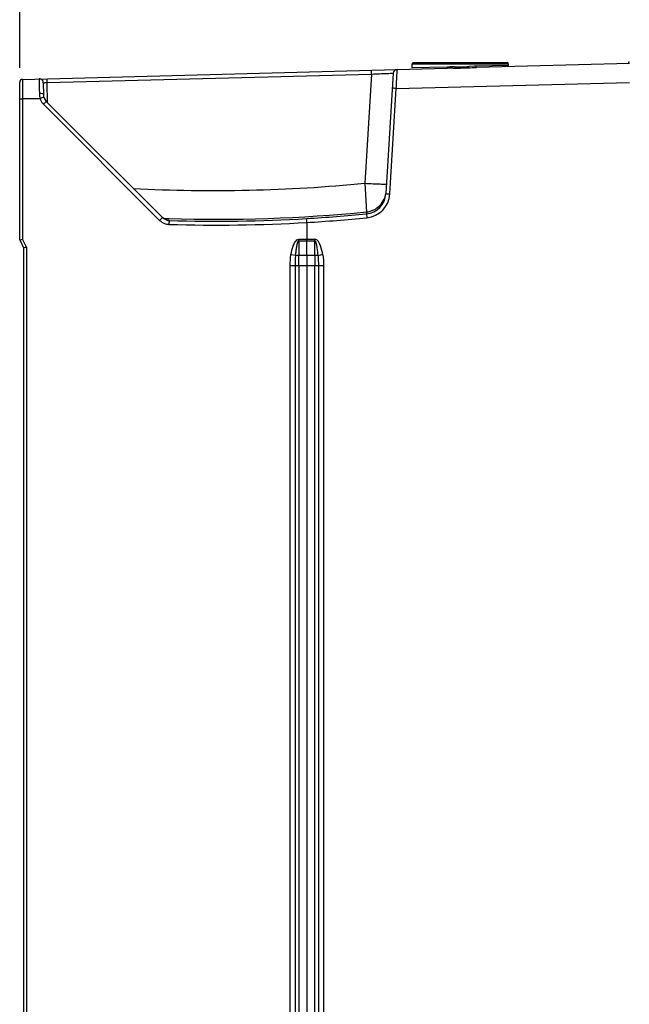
# Model space of a CAD drawing. Header units: inches. Extents: x 0 to 117, y 0 to 83.
# Tile 19 of 59: x 46.12 to 52.22, y 45.65 to 55.5. Entities that reach past the tile are written whole.
import ezdxf

# ---------------------------------------------------------------- set-up
doc = ezdxf.new("R2010")
doc.units = ezdxf.units.IN
doc.header["$LTSCALE"] = 6.431102
doc.header["$MEASUREMENT"] = 0
doc.layers.get('0').update_dxf_attribs({"linetype": 'CONTINUOUS'})
doc.styles.get("Standard").update_dxf_attribs({"font": 'txt', "width": 0.8})
doc.dimstyles.new('DIMSTYLE_1', dxfattribs={"dimtxt": 0.78125, "dimasz": 0.7, "dimexe": 0.18, "dimexo": 0.0625, "dimgap": 0.09, "dimtad": 1, "dimdec": 0, "dimzin": 4, "dimdsep": 46, "dimtxsty": 'STANDARD', "dimblk": '_FILLED', "dimblk1": '_FILLED', "dimblk2": '_FILLED', "dimcen": 0.09, "dimadec": 0, "dimazin": 0, "dimtfac": 1, "dimtdec": 0, "dimtofl": 0, "dimtmove": 0, "dimatfit": 3, "dimldrblk": '_FILLED', "dimfxl": 1, "dimtolj": 1, "dimtzin": 4, "dimarcsym": 0})

# ---------------------------------------------------------------- blocks, each defined once
blk = doc.blocks.new('_FILLED')
at = {"color": 0, "linetype": 'BYBLOCK'}
blk.add_solid([(0, 0), (-1, 0.143), (-1, -0.143)], dxfattribs=at)
blk = doc.blocks.new('*D11')
at = {"color": 7, "linetype": 'CONTINUOUS'}
for p, q in [((46.1167, 55.0207), (46.1167, 60.8534)), ((58.2939, 53.3427), (58.2939, 60.8534)), ((46.1167, 60.4784), (52.2053, 60.4784)), ((58.2939, 60.4784), (52.2053, 60.4784))]:
    blk.add_line(p, q, dxfattribs=at)
at = {"color": 7, "linetype": 'CONTINUOUS', "xscale": 0.7, "yscale": 0.7, "zscale": 0.7, "rotation": 180}
blk.add_blockref('_FILLED', (46.1167, 60.4784), dxfattribs=at)
at = {"color": 7, "linetype": 'CONTINUOUS', "xscale": 0.7, "yscale": 0.7, "zscale": 0.7}
blk.add_blockref('_FILLED', (58.2939, 60.4784), dxfattribs=at)
at = {"color": 7, "linetype": 'CONTINUOUS', "insert": (52.2053, 61.455), "char_height": 0.78125, "width": 1.875, "attachment_point": 2, "line_spacing_factor": 0.9}
blk.add_mtext('309', dxfattribs=at)

msp = doc.modelspace()

# ---------------------------------------------------------------- linework, layer by layer
at = {"color": 7, "linetype": 'CONTINUOUS'}
for p, q in [((50.0439, 55.0187), (50.0439, 55.0584)), ((51.0084, 55.0584), (50.0439, 55.0584)), ((50.9966, 55.0702), (50.0557, 55.0702)), ((52.2183, 55.064), (50.6867, 55.0239)), ((51.0084, 55.0443), (51.0084, 55.0584)), ((46.1455, 54.9049), (50.3909, 55.0161)), ((49.6376, 54.958), (49.6366, 54.9963)), ((49.8547, 54.9661), (49.781, 53.7619)), ((49.893, 55.0017), (49.8929, 55.0031)), ((50.3938, 55.0279), (50.0445, 55.0185)), ((50.4516, 55.0172), (50.4665, 55.0174)), ((50.4668, 55.0291), (50.4523, 55.0289)), ((50.5264, 55.0185), (50.5262, 55.0302)), ((50.666, 55.0352), (50.6151, 55.0332)), ((51.0084, 55.0444), (50.6826, 55.0357)), ((46.1167, 53.2985), (46.1167, 54.8754)), ((46.3533, 54.8703), (46.3543, 54.7538)), ((46.3926, 54.8731), (46.3916, 54.9114)), ((46.3926, 54.8731), (49.6376, 54.958)), ((46.3944, 54.6738), (46.3926, 54.8731)), ((49.6376, 54.958), (49.5708, 53.8659)), ((49.6376, 54.958), (49.6604, 54.959)), ((49.8858, 54.8137), (52.2183, 54.8748)), ((46.145, 54.8063), (46.1451, 54.7688)), ((46.1451, 54.7688), (46.1453, 54.7082)), ((49.8213, 53.7595), (49.8858, 54.8137)), ((46.1453, 54.7082), (46.1167, 54.7082)), ((46.1453, 54.7105), (46.1453, 53.3055)), ((46.3211, 54.7105), (46.1453, 54.7105)), ((46.3267, 54.7148), (46.3202, 54.7128)), ((47.5459, 53.5222), (46.3831, 54.685)), ((46.354, 54.6572), (47.5168, 53.4944)), ((49.5708, 53.8659), (49.5836, 53.6358)), ((49.8146, 53.7599), (49.8213, 53.7595)), ((47.556, 53.5134), (47.5957, 53.5121)), ((47.5957, 53.5121), (47.6134, 53.5116)), ((47.6129, 53.4933), (47.61, 53.4961)), ((49.5869, 53.5786), (49.5857, 53.5593)), ((48.9907, 53.4732), (48.9907, 53.3066)), ((46.1167, 53.2985), (46.1561, 53.2198)), ((46.1847, 53.2267), (46.1453, 53.3055)), ((48.9108, 53.2907), (48.9108, 53.3063)), ((48.9108, 53.2907), (48.9108, 53.1466)), ((48.9108, 53.2907), (49.0705, 53.2907)), ((48.9109, 53.3066), (49.0704, 53.3066)), ((48.9907, 53.2907), (48.9907, 53.3063)), ((48.9907, 53.1466), (48.9907, 53.2907)), ((49.0705, 53.2907), (49.0704, 53.3063)), ((49.0705, 53.1466), (49.0705, 53.2907)), ((46.1561, 53.2198), (46.1561, 29.7946)), ((46.1847, 53.2267), (46.1847, 29.7876)), ((48.8791, 53.1418), (48.8316, 53.1505)), ((48.9107, 53.0408), (48.9108, 53.1466)), ((48.9108, 53.1466), (49.0705, 53.1466)), ((48.9907, 53.1466), (48.9907, 53.0408)), ((49.0705, 53.1466), (49.0705, 53.0407)), ((48.8234, 29.9736), (48.8234, 53.0408)), ((49.1582, 53.0407), (48.8234, 53.0408)), ((48.8758, 29.9736), (48.8758, 53.0408)), ((48.9107, 53.0407), (48.9107, 29.9736)), ((48.9907, 53.0407), (48.9907, 29.9736)), ((49.0705, 29.9736), (49.0705, 53.0407)), ((49.1056, 53.0407), (49.1056, 29.9736)), ((49.1582, 53.0407), (49.1582, 29.9736))]:
    msp.add_line(p, q, dxfattribs=at)
for points in [[(47.5798, 53.5018), (47.5762, 53.5032), (47.5726, 53.5047), (47.569, 53.5064), (47.5654, 53.5083), (47.5617, 53.5104), (47.558, 53.5128), (47.5541, 53.5155), (47.5502, 53.5186), (47.5463, 53.522)], [(47.5953, 53.4977), (47.5963, 53.4976), (47.5971, 53.4975), (47.5973, 53.4975), (47.5969, 53.4975), (47.5956, 53.4977), (47.5932, 53.4982), (47.5901, 53.4988), (47.5868, 53.4996), (47.5834, 53.5006), (47.5798, 53.5018)]]:
    msp.add_lwpolyline(points, dxfattribs=at)
for centre, radius, start, end in [((50.0557, 55.0584), 0.0118, 89.95773, 180), ((50.9966, 55.0584), 0.0118, 30.01409, 90.04227), ((52.1966, 55.0831), 0.0197, 290.5, 357), ((49.894, 54.9637), 0.0394, 91.5, 176.5), ((50.471, 51.8831), 3.1341, 90.90622, 91.46472), ((50.5955, 44.1271), 10.891, 90.75707, 90.91568), ((50.3806, 61.4493), 6.4325, 270.76479, 271.29898), ((50.3648, 62.6839), 7.6554, 270.76332, 270.98386), ((50.4064, 60.1887), 5.1599, 270.99708, 271.16278), ((50.4229, 59.3774), 4.3485, 271.16269, 271.36047), ((50.4372, 58.7929), 3.7638, 271.35466, 271.55045), ((50.4189, 59.6175), 4.6003, 271.3395, 271.50029), ((50.3751, 60.8108), 5.7826, 271.62464, 272.37925), ((50.4197, 59.5898), 4.5726, 271.4999, 271.70592), ((50.3718, 61.1147), 6.0983, 271.72868, 272.19037), ((50.7436, 52.7569), 2.2796, 91.53385, 91.95118), ((46.1462, 54.8754), 0.0295, 91.50781, 179.97182), ((46.3139, 54.87), 0.0394, 0.4981, 91.50002), ((65.0641, 54.8315), 18.9191, 179.93117, 180.07625), ((46.5254, 54.7658), 0.2119, 180.58771, 194.50056), ((47.0459, 52.4597), 2.367, 107.10447, 107.68937), ((46.4518, 54.7548), 0.1381, 218.90104, 221.92453), ((46.5564, 54.05), 0.7031, 106.67436, 107.09415), ((47.5437, 53.4689), 1.6815, 134.56454, 135.03218), ((46.4527, 54.7546), 0.0984, 180.5, 225), ((46.4502, 54.7534), 0.136, 221.92359, 225.01129), ((48.0671, 69.2521), 15.4596, 266.98176, 275.58161), ((49.5646, 53.7751), 0.2168, 275.59019, 356.50601), ((49.5657, 53.775), 0.2561, 275.60859, 356.46238), ((49.5643, 53.7946), 0.2184, 335.8446, 351.41305), ((47.6149, 53.5925), 0.1387, 225.03731, 249.03184), ((47.6159, 53.5926), 0.0993, 253.8702, 268.22439), ((47.6129, 53.5946), 0.0985, 259.93964, 268.3602), ((48.0805, 69.2573), 15.7709, 268.30072, 273.30324), ((48.0671, 69.254), 15.7489, 268.34918, 275.53803), ((48.0566, 69.2509), 15.7659, 273.39128, 275.56566), ((48.0566, 69.2509), 15.8054, 273.38819, 275.56948), ((48.0805, 69.2573), 15.8103, 268.29634, 273.30036), ((50.2891, 46.8379), 6.4146, 100.22932, 100.66208)]:
    msp.add_arc(centre, radius, start, end, dxfattribs=at)
for points, knots in [([(49.6604, 54.959), (49.6856, 54.96), (49.7221, 54.9615), (49.7681, 54.9633), (49.7973, 54.9646), (49.8201, 54.9648), (49.8391, 54.9668), (49.8468, 54.9645), (49.8548, 54.9673), (49.8547, 54.9661)], [0, 0, 0, 0, 0.389797, 0.562652, 0.712825, 0.835275, 0.925784, 0.981318, 1, 1, 1, 1]), ([(49.8858, 54.8137), (49.8868, 54.8361), (49.8891, 54.8988), (49.893, 54.9614), (49.893, 55.0017)], [0, 0, 0, 0, 0.35758, 1, 1, 1, 1]), ([(50.3909, 55.0161), (50.3919, 55.0161), (50.3941, 55.02), (50.3936, 55.0232), (50.393, 55.0255)], [0, 0, 0, 0, 0.312298, 1, 1, 1, 1]), ([(50.6867, 55.0239), (50.6847, 55.0238), (50.6828, 55.0287), (50.6834, 55.0318), (50.6837, 55.0332)], [0, 0, 0, 0, 0.600442, 1, 1, 1, 1]), ([(46.1455, 54.9049), (46.1444, 54.9048), (46.1467, 54.8981), (46.1443, 54.8906), (46.1455, 54.8736), (46.1451, 54.8614), (46.145, 54.8542)], [0, 0, 0, 0, 0.065573, 0.25894, 0.573946, 1, 1, 1, 1]), ([(46.3129, 54.9093), (46.312, 54.9093), (46.3137, 54.9038), (46.3119, 54.898), (46.3129, 54.8842), (46.3124, 54.8592), (46.3131, 54.818), (46.3133, 54.7831), (46.3135, 54.7636)], [0, 0, 0, 0, 0.018139, 0.071706, 0.159458, 0.278862, 0.599616, 1, 1, 1, 1]), ([(46.3533, 54.8703), (46.3533, 54.8713), (46.3594, 54.8701), (46.3655, 54.8722), (46.3786, 54.8722), (46.3876, 54.8728), (46.3926, 54.8731)], [0, 0, 0, 0, 0.077005, 0.293826, 0.617938, 1, 1, 1, 1]), ([(46.3516, 54.7574), (46.3497, 54.7587), (46.3374, 54.7633), (46.3242, 54.7638), (46.3135, 54.7636)], [0, 0, 0, 0, 0.170928, 1, 1, 1, 1]), ([(49.8858, 54.8137), (49.8804, 54.814), (49.8712, 54.8143), (49.858, 54.8161), (49.8517, 54.8144), (49.8457, 54.8172), (49.8455, 54.8161)], [0, 0, 0, 0, 0.399704, 0.705519, 0.915221, 1, 1, 1, 1]), ([(46.3543, 54.7538), (46.3543, 54.7544), (46.3536, 54.756), (46.3523, 54.757), (46.3516, 54.7574)], [0, 0, 0, 0, 0.424147, 1, 1, 1, 1]), ([(46.359, 54.7247), (46.3588, 54.7251), (46.3568, 54.7237), (46.3557, 54.7239), (46.3547, 54.7235)], [0, 0, 0, 0, 0.256355, 1, 1, 1, 1]), ([(46.3831, 54.685), (46.3827, 54.6855), (46.3806, 54.6821), (46.3744, 54.6786), (46.3683, 54.6714), (46.3638, 54.6669)], [0, 0, 0, 0, 0.071532, 0.275844, 1, 1, 1, 1]), ([(49.5708, 53.8659), (49.5983, 53.8642), (49.6383, 53.8619), (49.6891, 53.8596), (49.7217, 53.8581), (49.7476, 53.8577), (49.7689, 53.8564), (49.7783, 53.8583), (49.7868, 53.8569), (49.7869, 53.8583)], [0, 0, 0, 0, 0.382404, 0.555032, 0.70636, 0.830657, 0.923072, 0.980111, 1, 1, 1, 1]), ([(49.781, 53.7619), (49.7811, 53.7628), (49.7862, 53.7605), (49.7914, 53.7619), (49.8024, 53.7604), (49.8101, 53.7602), (49.8146, 53.7599)], [0, 0, 0, 0, 0.083259, 0.295695, 0.595293, 1, 1, 1, 1]), ([(49.5836, 53.6358), (49.584, 53.6279), (49.5852, 53.6088), (49.5858, 53.5897), (49.5869, 53.5786)], [0, 0, 0, 0, 0.414253, 1, 1, 1, 1]), ([(47.5168, 53.4944), (47.52, 53.4976), (47.5295, 53.5068), (47.5385, 53.5165), (47.5453, 53.5219)], [0, 0, 0, 0, 0.343397, 1, 1, 1, 1]), ([(47.5949, 53.4979), (47.5967, 53.4977), (47.6016, 53.4973), (47.6066, 53.4972), (47.6096, 53.4963)], [0, 0, 0, 0, 0.366922, 1, 1, 1, 1]), ([(47.6129, 53.4933), (47.6119, 53.4925), (47.6127, 53.4878), (47.6104, 53.4756), (47.6108, 53.4631), (47.6105, 53.454)], [0, 0, 0, 0, 0.092273, 0.30261, 1, 1, 1, 1]), ([(48.9907, 53.4732), (48.9906, 53.4782), (48.9902, 53.4912), (48.9879, 53.5046), (48.9897, 53.5126)], [0, 0, 0, 0, 0.376315, 1, 1, 1, 1]), ([(49.5857, 53.5593), (49.5866, 53.5585), (49.5861, 53.5538), (49.5892, 53.5417), (49.5896, 53.5293), (49.5905, 53.5201)], [0, 0, 0, 0, 0.092229, 0.302615, 1, 1, 1, 1]), ([(46.1167, 53.2985), (46.1167, 53.2993), (46.1212, 53.2987), (46.1285, 53.3028), (46.1386, 53.3039), (46.1453, 53.3055)], [0, 0, 0, 0, 0.077701, 0.295815, 1, 1, 1, 1]), ([(48.8316, 53.1505), (48.837, 53.1807), (48.8482, 53.2263), (48.871, 53.2805), (48.896, 53.3065), (48.9109, 53.3066)], [0, 0, 0, 0, 0.50419, 0.756082, 1, 1, 1, 1]), ([(48.8791, 53.1418), (48.88, 53.1546), (48.8823, 53.1804), (48.8867, 53.2185), (48.8922, 53.251), (48.8985, 53.2745), (48.9045, 53.2891), (48.9108, 53.2907)], [0, 0, 0, 0, 0.249985, 0.500023, 0.750129, 0.874528, 1, 1, 1, 1]), ([(49.1499, 53.1506), (49.1444, 53.1808), (49.1326, 53.233), (49.0996, 53.3054), (49.0704, 53.3066)], [0, 0, 0, 0, 0.512229, 1, 1, 1, 1]), ([(49.1023, 53.1418), (49.1003, 53.1676), (49.0971, 53.2076), (49.0874, 53.2543), (49.0823, 53.2864), (49.0705, 53.2907)], [0, 0, 0, 0, 0.502859, 0.754424, 1, 1, 1, 1]), ([(46.1561, 53.2198), (46.1561, 53.2205), (46.1606, 53.22), (46.1679, 53.224), (46.178, 53.2252), (46.1847, 53.2267)], [0, 0, 0, 0, 0.078127, 0.296404, 1, 1, 1, 1]), ([(48.8791, 53.1418), (48.881, 53.1426), (48.8914, 53.1457), (48.9022, 53.1465), (48.9108, 53.1466)], [0, 0, 0, 0, 0.198097, 1, 1, 1, 1]), ([(49.0705, 53.1466), (49.0736, 53.1465), (49.0843, 53.1461), (49.0952, 53.1447), (49.1023, 53.1418)], [0, 0, 0, 0, 0.289284, 1, 1, 1, 1])]:
    msp.add_open_spline(points, degree=3, knots=knots, dxfattribs=at)
for points in [[(50.4523, 55.0289), (50.4328, 55.0287), (50.4133, 55.0284), (50.3938, 55.0279)], [(50.6049, 55.0209), (50.6322, 55.022), (50.6595, 55.0231), (50.6867, 55.0239)], [(46.3211, 54.7105), (46.3231, 54.7043), (46.3256, 54.6983), (46.3285, 54.6925)], [(46.3285, 54.6925), (46.3328, 54.6838), (46.3382, 54.6756), (46.3443, 54.6681)], [(49.6595, 53.5988), (49.7043, 53.6202), (49.7432, 53.66), (49.7635, 53.7052)], [(49.5869, 53.5786), (49.6119, 53.581), (49.6368, 53.588), (49.6595, 53.5988)], [(47.5883, 53.4972), (47.5726, 53.5017), (47.5575, 53.5106), (47.5459, 53.5222)], [(47.5956, 53.4976), (47.5789, 53.5006), (47.5624, 53.5083), (47.5494, 53.5193)], [(47.5652, 53.463), (47.5796, 53.4575), (47.5951, 53.4544), (47.6105, 53.454)], [(48.8234, 53.0408), (48.8233, 53.0774), (48.8253, 53.1144), (48.8316, 53.1505)], [(48.8758, 53.0408), (48.8758, 53.0745), (48.8764, 53.1082), (48.8791, 53.1418)], [(49.1023, 53.1418), (49.105, 53.1082), (49.1056, 53.0745), (49.1056, 53.0407)], [(49.1499, 53.1506), (49.1563, 53.1144), (49.1583, 53.0775), (49.1582, 53.0407)]]:
    msp.add_open_spline(points, degree=3, dxfattribs=at)

# ---------------------------------------------------------------- dimensions: what is measured, and where the dimension line sits
dim = msp.add_linear_dim(base=(58.2939, 60.4784), p1=(46.1167, 55.0207), p2=(58.2939, 53.3427), dimstyle='DIMSTYLE_1', dxfattribs=at)
dim.commit()
dim.dimension.update_dxf_attribs({"geometry": '*D11', "text_midpoint": (51.2678, 61.0643), "dimtype": 160})

doc.saveas('drawing.dxf')
